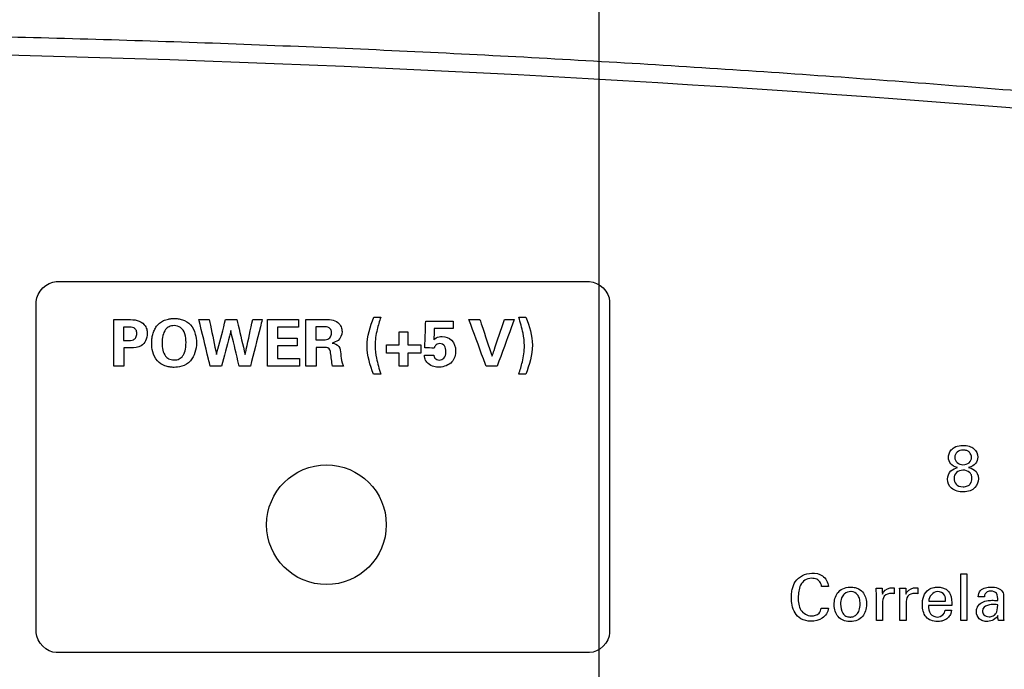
# Model space of a CAD drawing. Header units: inches. Extents: x 0 to 34, y 0 to 22.
# Tile 71 of 100: x 13.5 to 15, y 18.2 to 19.2. Entities that reach past the tile are written whole.
import ezdxf

# ---------------------------------------------------------------- set-up
doc = ezdxf.new("R2010")
doc.units = ezdxf.units.IN
doc.header["$LTSCALE"] = 1.87
doc.header["$MEASUREMENT"] = 0
doc.layers.get('0').update_dxf_attribs({"linetype": 'CONTINUOUS'})
doc.layers.add('DATUMCURVES', color=7, linetype='CONTINUOUS')
doc.layers.add('DIMENSIONS', color=7, linetype='CONTINUOUS')
doc.styles.get("Standard").update_dxf_attribs({"font": 'txt', "width": 0.8})
doc.dimstyles.new('DIMSTYLE_1', dxfattribs={"dimtxt": 0.125, "dimasz": 0.18, "dimexe": 0.18, "dimexo": 0.0625, "dimgap": 0.09, "dimtad": 0, "dimtih": 1, "dimtoh": 1, "dimdec": 3, "dimzin": 4, "dimdsep": 46, "dimtxsty": 'STANDARD', "dimblk": '_FILLED', "dimblk1": '_FILLED', "dimblk2": '_FILLED', "dimcen": 0.09, "dimadec": 0, "dimazin": 0, "dimtp": 0.001, "dimtm": 0.001, "dimtfac": 1, "dimtdec": 3, "dimtofl": 0, "dimtmove": 0, "dimatfit": 3, "dimldrblk": '_FILLED', "dimfxl": 1, "dimtolj": 1, "dimtzin": 4, "dimarcsym": 0})

# ---------------------------------------------------------------- blocks, each defined once
blk = doc.blocks.new('_FILLED')
at = {"color": 0, "linetype": 'BYBLOCK'}
blk.add_solid([(0, 0), (-1, 0.1736), (-1, -0.1736)], dxfattribs=at)
blk = doc.blocks.new('*D19')
at = {"layer": 'DIMENSIONS', "color": 2, "linetype": 'CONTINUOUS'}
for p, q in [((13.0541, 18.5223), (13.0541, 20.6551)), ((14.3524, 17.6723), (14.3524, 20.6551)), ((13.0541, 20.5301), (12.3312, 20.5301)), ((14.3524, 20.5301), (14.7124, 20.5301))]:
    blk.add_line(p, q, dxfattribs=at)
at = {"layer": 'DIMENSIONS', "color": 2, "linetype": 'CONTINUOUS', "xscale": 0.18, "yscale": 0.18, "zscale": 0.18}
blk.add_blockref('_FILLED', (13.0541, 20.5301), dxfattribs=at)
at = {"layer": 'DIMENSIONS', "color": 2, "linetype": 'CONTINUOUS', "xscale": 0.18, "yscale": 0.18, "zscale": 0.18, "rotation": 180}
blk.add_blockref('_FILLED', (14.3524, 20.5301), dxfattribs=at)
at = {"layer": 'DIMENSIONS', "color": 2, "linetype": 'CONTINUOUS', "width": 0.8}
for s, p in [('1.298', (10.9437, 20.4676)), ('[', (11.5687, 20.4676)), ('32.98', (11.6687, 20.4676)), (']', (12.1687, 20.4676))]:
    blk.add_text(s, height=0.125, dxfattribs=at).set_placement(p)
blk = doc.blocks.new('*D20')
at = {"layer": 'DIMENSIONS', "color": 2, "linetype": 'CONTINUOUS'}
for p, q in [((14.3524, 17.6723), (14.3524, 20.3602)), ((15.2391, 17.6723), (15.2391, 20.3602)), ((14.3524, 20.2352), (13.9924, 20.2352)), ((15.2391, 20.2352), (15.5981, 20.2352))]:
    blk.add_line(p, q, dxfattribs=at)
at = {"layer": 'DIMENSIONS', "color": 2, "linetype": 'CONTINUOUS', "xscale": 0.18, "yscale": 0.18, "zscale": 0.18}
blk.add_blockref('_FILLED', (14.3524, 20.2352), dxfattribs=at)
at = {"layer": 'DIMENSIONS', "color": 2, "linetype": 'CONTINUOUS', "xscale": 0.18, "yscale": 0.18, "zscale": 0.18, "rotation": 180}
blk.add_blockref('_FILLED', (15.2391, 20.2352), dxfattribs=at)
at = {"layer": 'DIMENSIONS', "color": 2, "linetype": 'CONTINUOUS', "width": 0.8}
for s, p in [('.887', (15.6606, 20.1727)), ('[', (16.1856, 20.1727)), ('22.52', (16.2856, 20.1727)), (']', (16.7856, 20.1727))]:
    blk.add_text(s, height=0.125, dxfattribs=at).set_placement(p)

msp = doc.modelspace()

# ---------------------------------------------------------------- linework, layer by layer
at = {"color": 7, "linetype": 'CONTINUOUS'}
msp.add_circle((13.9421, 18.4283), 0.09, dxfattribs=at)
msp.add_arc((12.8141, -7.6082), 26.75, 82.80027, 97.19973, dxfattribs=at)
msp.add_open_spline([(9.4796, 18.9592), (9.6001, 18.9744), (9.8423, 19.0034), (10.2074, 19.042), (10.5755, 19.0758), (10.9459, 19.1046), (11.3184, 19.1283), (11.6924, 19.1467), (12.0675, 19.16), (12.4433, 19.1679), (12.8194, 19.1705), (13.1956, 19.1677), (13.5714, 19.1597), (13.9464, 19.1463), (14.3204, 19.1277), (14.6928, 19.1038), (15.0632, 19.0749), (15.4313, 19.041), (15.7929, 19.0026), (16.0316, 18.974), (16.1485, 18.9592)], degree=3, knots=[0, 0, 0, 0, 0.054496, 0.109427, 0.164722, 0.220316, 0.276147, 0.332159, 0.388303, 0.444531, 0.5008, 0.557069, 0.613296, 0.669436, 0.725444, 0.781269, 0.836855, 0.892141, 0.947101, 1, 1, 1, 1], dxfattribs=at)
at = {"layer": 'DATUMCURVES', "color": 40, "linetype": 'CONTINUOUS'}
for points in [[(13.5055, 18.7638, 0.8645), (13.5055, 18.7779, 0.8645), (13.5214, 18.7938, 0.8645), (13.5355, 18.7938, 0.8645)], [(14.338, 18.7938, 0.8645), (14.3521, 18.7938, 0.8645), (14.368, 18.7779, 0.8645), (14.368, 18.7638, 0.8645)], [(14.0132, 18.7401, 0.8645), (14.0167, 18.7401, 0.8645), (14.0203, 18.7401, 0.8645), (14.0238, 18.7401, 0.8645)], [(14.2315, 18.7401, 0.8645), (14.235, 18.7401, 0.8645), (14.2385, 18.7401, 0.8645), (14.242, 18.7401, 0.8645)], [(13.6444, 18.7253, 0.8645), (13.6419, 18.7253, 0.8645), (13.6394, 18.7253, 0.8645), (13.6368, 18.7253, 0.8645)], [(13.9002, 18.7368, 0.8645), (13.9002, 18.733, 0.8645), (13.9002, 18.7292, 0.8645), (13.9002, 18.7254, 0.8645)], [(13.9362, 18.7258, 0.8645), (13.9328, 18.7258, 0.8645), (13.9295, 18.7258, 0.8645), (13.9261, 18.7258, 0.8645)], [(14.1327, 18.7343, 0.8645), (14.1327, 18.7306, 0.8645), (14.1327, 18.7269, 0.8645), (14.1327, 18.7232, 0.8645)], [(14.0515, 18.7184, 0.8645), (14.0558, 18.7184, 0.8645), (14.0602, 18.7184, 0.8645), (14.0645, 18.7184, 0.8645)], [(13.6368, 18.7051, 0.8645), (13.6389, 18.7051, 0.8645), (13.6409, 18.7051, 0.8645), (13.6429, 18.7051, 0.8645)], [(13.6949, 18.7012, 0.8645), (13.6949, 18.6943, 0.8645), (13.696, 18.687, 0.8645), (13.7001, 18.6815, 0.8645)], [(13.8982, 18.7086, 0.8645), (13.8982, 18.7048, 0.8645), (13.8982, 18.701, 0.8645), (13.8982, 18.6972, 0.8645)], [(13.9261, 18.7061, 0.8645), (13.9301, 18.7061, 0.8645), (13.9342, 18.7061, 0.8645), (13.9382, 18.7061, 0.8645)], [(13.9382, 18.7061, 0.8645), (13.9409, 18.7061, 0.8645), (13.9439, 18.7064, 0.8645), (13.9459, 18.7081, 0.8645)], [(14.0322, 18.6862, 0.8645), (14.0322, 18.6904, 0.8645), (14.0322, 18.6945, 0.8645), (14.0322, 18.6987, 0.8645)], [(14.0839, 18.6987, 0.8645), (14.0839, 18.6945, 0.8645), (14.0839, 18.6904, 0.8645), (14.0839, 18.6862, 0.8645)], [(13.6474, 18.6939, 0.8645), (13.644, 18.6939, 0.8645), (13.6406, 18.6939, 0.8645), (13.6372, 18.6939, 0.8645)], [(13.9398, 18.6949, 0.8645), (13.9354, 18.6949, 0.8645), (13.931, 18.6949, 0.8645), (13.9266, 18.6949, 0.8645)], [(13.9474, 18.691, 0.8645), (13.9464, 18.6937, 0.8645), (13.9426, 18.6949, 0.8645), (13.9398, 18.6949, 0.8645)], [(14.1041, 18.6938, 0.8645), (14.0994, 18.6939, 0.8645), (14.0947, 18.694, 0.8645), (14.09, 18.6942, 0.8645)], [(13.9013, 18.6782, 0.8645), (13.9013, 18.6743, 0.8645), (13.9013, 18.6704, 0.8645), (13.9013, 18.6666, 0.8645)], [(14.0645, 18.6666, 0.8645), (14.0602, 18.6666, 0.8645), (14.0558, 18.6666, 0.8645), (14.0515, 18.6666, 0.8645)], [(14.0237, 18.6546, 0.8645), (14.0202, 18.6546, 0.8645), (14.0166, 18.6546, 0.8645), (14.0131, 18.6546, 0.8645)], [(14.242, 18.6546, 0.8645), (14.2384, 18.6546, 0.8645), (14.2349, 18.6546, 0.8645), (14.2314, 18.6546, 0.8645)], [(14.8914, 18.5143, 0.8645), (14.8825, 18.5162, 0.8645), (14.8779, 18.5225, 0.8645), (14.8779, 18.5292, 0.8645)], [(14.9221, 18.5296, 0.8645), (14.9219, 18.5232, 0.8645), (14.9178, 18.5161, 0.8645), (14.9083, 18.5144, 0.8645)], [(14.8965, 18.3544, 0.8645), (14.8995, 18.3544, 0.8645), (14.9026, 18.3544, 0.8645), (14.9056, 18.3544, 0.8645)], [(14.6975, 18.3356, 0.8645), (14.694, 18.3356, 0.8645), (14.6905, 18.3356, 0.8645), (14.6871, 18.3356, 0.8645)], [(14.7695, 18.3232, 0.8645), (14.7695, 18.3265, 0.8645), (14.7693, 18.3298, 0.8645), (14.769, 18.3331, 0.8645)], [(14.769, 18.3331, 0.8645), (14.7721, 18.3331, 0.8645), (14.7752, 18.3331, 0.8645), (14.7783, 18.3331, 0.8645)], [(14.7783, 18.3331, 0.8645), (14.7783, 18.33, 0.8645), (14.7784, 18.3269, 0.8645), (14.7785, 18.3237, 0.8645)], [(14.7964, 18.3335, 0.8645), (14.7964, 18.3305, 0.8645), (14.7964, 18.3276, 0.8645), (14.7964, 18.3246, 0.8645)], [(14.8049, 18.3232, 0.8645), (14.8049, 18.3265, 0.8645), (14.8047, 18.3298, 0.8645), (14.8044, 18.3331, 0.8645)], [(14.8044, 18.3331, 0.8645), (14.8075, 18.3331, 0.8645), (14.8106, 18.3331, 0.8645), (14.8136, 18.3331, 0.8645)], [(14.8136, 18.3331, 0.8645), (14.8137, 18.33, 0.8645), (14.8138, 18.3269, 0.8645), (14.8139, 18.3237, 0.8645)], [(14.8318, 18.3335, 0.8645), (14.8318, 18.3305, 0.8645), (14.8318, 18.3276, 0.8645), (14.8318, 18.3246, 0.8645)], [(14.932, 18.3201, 0.8645), (14.9289, 18.3201, 0.8645), (14.9259, 18.3201, 0.8645), (14.9228, 18.3201, 0.8645)], [(14.6866, 18.3028, 0.8645), (14.6901, 18.3028, 0.8645), (14.6937, 18.3028, 0.8645), (14.6973, 18.3028, 0.8645)], [(14.8618, 18.2895, 0.8645), (14.8669, 18.2895, 0.8645), (14.8727, 18.2945, 0.8645), (14.8732, 18.2996, 0.8645)], [(14.8732, 18.2996, 0.8645), (14.8763, 18.2996, 0.8645), (14.8793, 18.2996, 0.8645), (14.8824, 18.2996, 0.8645)], [(14.9467, 18.3083, 0.8645), (14.9431, 18.3083, 0.8645), (14.9292, 18.3083, 0.8645), (14.9292, 18.2984, 0.8645)], [(14.952, 18.3081, 0.8645), (14.9504, 18.3083, 0.8645), (14.949, 18.3083, 0.8645), (14.9467, 18.3083, 0.8645)], [(14.7787, 18.2843, 0.8645), (14.7757, 18.2843, 0.8645), (14.7726, 18.2843, 0.8645), (14.7695, 18.2843, 0.8645)], [(14.8141, 18.2843, 0.8645), (14.8111, 18.2843, 0.8645), (14.808, 18.2843, 0.8645), (14.8049, 18.2843, 0.8645)], [(14.9056, 18.2843, 0.8645), (14.9026, 18.2843, 0.8645), (14.8995, 18.2843, 0.8645), (14.8965, 18.2843, 0.8645)], [(14.9531, 18.2843, 0.8645), (14.9524, 18.2867, 0.8645), (14.9522, 18.2892, 0.8645), (14.9522, 18.2916, 0.8645)], [(14.9613, 18.2843, 0.8645), (14.9586, 18.2843, 0.8645), (14.9558, 18.2843, 0.8645), (14.9531, 18.2843, 0.8645)], [(13.5355, 18.236, 0.8645), (13.5214, 18.236, 0.8645), (13.5055, 18.2518, 0.8645), (13.5055, 18.266, 0.8645)], [(14.368, 18.266, 0.8645), (14.368, 18.2518, 0.8645), (14.3521, 18.236, 0.8645), (14.338, 18.236, 0.8645)]]:
    msp.add_open_spline(points, degree=3, dxfattribs=at)
for points, knots in [([(13.5355, 18.7938, 0.8645), (13.5773, 18.7938, 0.8645), (13.8448, 18.7938, 0.8645), (14.1123, 18.7938, 0.8645), (14.338, 18.7938, 0.8645)], [0, 0, 0, 0, 0.15625, 1, 1, 1, 1]), ([(13.5055, 18.266, 0.8645), (13.5055, 18.2919, 0.8645), (13.5055, 18.4578, 0.8645), (13.5055, 18.6238, 0.8645), (13.5055, 18.7638, 0.8645)], [0, 0, 0, 0, 0.15625, 1, 1, 1, 1]), ([(14.368, 18.7638, 0.8645), (14.368, 18.7378, 0.8645), (14.368, 18.5719, 0.8645), (14.368, 18.406, 0.8645), (14.368, 18.266, 0.8645)], [0, 0, 0, 0, 0.15625, 1, 1, 1, 1]), ([(14.0131, 18.6546, 0.8645), (14.0076, 18.668, 0.8645), (13.9989, 18.6972, 0.8645), (14.0078, 18.7263, 0.8645), (14.0132, 18.7401, 0.8645)], [0, 0, 0, 0, 0.493444, 1, 1, 1, 1]), ([(14.0238, 18.7401, 0.8645), (14.0218, 18.734, 0.8645), (14.0174, 18.7201, 0.8645), (14.0143, 18.6992, 0.8645), (14.0171, 18.6764, 0.8645), (14.0214, 18.6625, 0.8645), (14.0237, 18.6546, 0.8645)], [0, 0, 0, 0, 0.221135, 0.501314, 0.716943, 1, 1, 1, 1]), ([(14.2314, 18.6546, 0.8645), (14.2334, 18.6607, 0.8645), (14.2378, 18.6747, 0.8645), (14.2409, 18.6956, 0.8645), (14.2381, 18.7183, 0.8645), (14.2337, 18.7322, 0.8645), (14.2315, 18.7401, 0.8645)], [0, 0, 0, 0, 0.221141, 0.50131, 0.717334, 1, 1, 1, 1]), ([(14.242, 18.7401, 0.8645), (14.2476, 18.7268, 0.8645), (14.2563, 18.6976, 0.8645), (14.2473, 18.6684, 0.8645), (14.242, 18.6546, 0.8645)], [0, 0, 0, 0, 0.492318, 1, 1, 1, 1]), ([(13.622, 18.7366, 0.8645), (13.6231, 18.7366, 0.8645), (13.6303, 18.7366, 0.8645), (13.6376, 18.7366, 0.8645), (13.6437, 18.7366, 0.8645)], [0, 0, 0, 0, 0.15625, 1, 1, 1, 1]), ([(13.622, 18.6666, 0.8645), (13.622, 18.6702, 0.8645), (13.622, 18.6936, 0.8645), (13.622, 18.7169, 0.8645), (13.622, 18.7366, 0.8645)], [0, 0, 0, 0, 0.15625, 1, 1, 1, 1]), ([(13.6368, 18.7253, 0.8645), (13.6368, 18.7242, 0.8645), (13.6368, 18.7175, 0.8645), (13.6368, 18.7107, 0.8645), (13.6368, 18.7051, 0.8645)], [0, 0, 0, 0, 0.15625, 1, 1, 1, 1]), ([(13.6429, 18.7051, 0.8645), (13.6458, 18.7051, 0.8645), (13.6507, 18.7051, 0.8645), (13.6562, 18.7097, 0.8645), (13.6571, 18.7155, 0.8645), (13.6562, 18.7212, 0.8645), (13.6514, 18.7252, 0.8645), (13.6471, 18.7253, 0.8645), (13.6444, 18.7253, 0.8645)], [0, 0, 0, 0, 0.234266, 0.361666, 0.529454, 0.678975, 0.792497, 1, 1, 1, 1]), ([(13.6437, 18.7366, 0.8645), (13.6483, 18.7366, 0.8645), (13.6571, 18.7367, 0.8645), (13.6678, 18.7308, 0.8645), (13.6719, 18.7226, 0.8645), (13.6727, 18.7142, 0.8645), (13.671, 18.7048, 0.8645), (13.6625, 18.6945, 0.8645), (13.6529, 18.6939, 0.8645), (13.6474, 18.6939, 0.8645)], [0, 0, 0, 0, 0.177803, 0.337096, 0.436412, 0.517024, 0.662065, 0.790939, 1, 1, 1, 1]), ([(13.7116, 18.6648, 0.8645), (13.7095, 18.6649, 0.8645), (13.7055, 18.6653, 0.8645), (13.6968, 18.6674, 0.8645), (13.686, 18.6741, 0.8645), (13.6796, 18.6886, 0.8645), (13.679, 18.7003, 0.8645), (13.6794, 18.7076, 0.8645), (13.6807, 18.7145, 0.8645), (13.683, 18.7209, 0.8645), (13.6863, 18.7266, 0.8645), (13.6909, 18.7315, 0.8645), (13.6957, 18.7346, 0.8645), (13.7003, 18.7365, 0.8645), (13.7035, 18.7373, 0.8645), (13.7062, 18.7378, 0.8645), (13.7083, 18.7381, 0.8645), (13.7102, 18.7382, 0.8645), (13.7114, 18.7383, 0.8645), (13.7124, 18.7383, 0.8645), (13.7124, 18.7383, 0.8645), (13.7129, 18.7383, 0.8645)], [0, 0, 0, 0, 0.037696, 0.081675, 0.169633, 0.275843, 0.382053, 0.459297, 0.53654, 0.613783, 0.691027, 0.76827, 0.845513, 0.884135, 0.922757, 0.942067, 0.961378, 0.980689, 0.990345, 0.995172, 1, 1, 1, 1]), ([(13.7308, 18.7025, 0.8645), (13.7308, 18.7059, 0.8645), (13.7299, 18.716, 0.8645), (13.7232, 18.7257, 0.8645), (13.7137, 18.7282, 0.8645), (13.705, 18.7263, 0.8645), (13.6966, 18.7193, 0.8645), (13.6948, 18.7093, 0.8645), (13.6949, 18.7012, 0.8645)], [0, 0, 0, 0, 0.147764, 0.296952, 0.446139, 0.562756, 0.679373, 1, 1, 1, 1]), ([(13.7129, 18.7383, 0.8645), (13.7134, 18.7383, 0.8645), (13.7159, 18.7383, 0.8645), (13.7198, 18.7379, 0.8645), (13.7277, 18.7363, 0.8645), (13.739, 18.7296, 0.8645), (13.7458, 18.7144, 0.8645), (13.747, 18.7, 0.8645), (13.745, 18.6869, 0.8645), (13.7374, 18.6721, 0.8645), (13.724, 18.6655, 0.8645), (13.7155, 18.6648, 0.8645), (13.712, 18.6648, 0.8645), (13.7116, 18.6648, 0.8645)], [0, 0, 0, 0, 0.020701, 0.041403, 0.082805, 0.165611, 0.256133, 0.346655, 0.480689, 0.614722, 0.797047, 0.979372, 1, 1, 1, 1]), ([(13.7673, 18.6664, 0.8645), (13.7664, 18.67, 0.8645), (13.7607, 18.6934, 0.8645), (13.755, 18.7168, 0.8645), (13.7502, 18.7366, 0.8645)], [0, 0, 0, 0, 0.15625, 1, 1, 1, 1]), ([(13.7502, 18.7366, 0.8645), (13.751, 18.7366, 0.8645), (13.7562, 18.7366, 0.8645), (13.7614, 18.7366, 0.8645), (13.7658, 18.7366, 0.8645)], [0, 0, 0, 0, 0.15625, 1, 1, 1, 1]), ([(13.7658, 18.7366, 0.8645), (13.7663, 18.7338, 0.8645), (13.77, 18.7163, 0.8645), (13.7736, 18.6987, 0.8645), (13.7766, 18.684, 0.8645)], [0, 0, 0, 0, 0.15625, 1, 1, 1, 1]), ([(13.7766, 18.684, 0.8645), (13.7774, 18.6867, 0.8645), (13.7819, 18.7042, 0.8645), (13.7865, 18.7218, 0.8645), (13.7904, 18.7366, 0.8645)], [0, 0, 0, 0, 0.15625, 1, 1, 1, 1]), ([(13.7904, 18.7366, 0.8645), (13.7912, 18.7366, 0.8645), (13.7969, 18.7366, 0.8645), (13.8026, 18.7366, 0.8645), (13.8074, 18.7366, 0.8645)], [0, 0, 0, 0, 0.15625, 1, 1, 1, 1]), ([(13.8074, 18.7366, 0.8645), (13.808, 18.7338, 0.8645), (13.8121, 18.7163, 0.8645), (13.8163, 18.6987, 0.8645), (13.8197, 18.684, 0.8645)], [0, 0, 0, 0, 0.15625, 1, 1, 1, 1]), ([(13.8197, 18.684, 0.8645), (13.8203, 18.6867, 0.8645), (13.8241, 18.7042, 0.8645), (13.8279, 18.7218, 0.8645), (13.8311, 18.7366, 0.8645)], [0, 0, 0, 0, 0.15625, 1, 1, 1, 1]), ([(13.8455, 18.7366, 0.8645), (13.8445, 18.7329, 0.8645), (13.8386, 18.7095, 0.8645), (13.8326, 18.6861, 0.8645), (13.8276, 18.6664, 0.8645)], [0, 0, 0, 0, 0.15625, 1, 1, 1, 1]), ([(13.8311, 18.7366, 0.8645), (13.8319, 18.7366, 0.8645), (13.8366, 18.7366, 0.8645), (13.8414, 18.7366, 0.8645), (13.8455, 18.7366, 0.8645)], [0, 0, 0, 0, 0.15625, 1, 1, 1, 1]), ([(13.8532, 18.7368, 0.8645), (13.8556, 18.7368, 0.8645), (13.8713, 18.7368, 0.8645), (13.887, 18.7368, 0.8645), (13.9002, 18.7368, 0.8645)], [0, 0, 0, 0, 0.15625, 1, 1, 1, 1]), ([(13.8532, 18.6666, 0.8645), (13.8532, 18.6702, 0.8645), (13.8532, 18.6936, 0.8645), (13.8532, 18.7171, 0.8645), (13.8532, 18.7368, 0.8645)], [0, 0, 0, 0, 0.15625, 1, 1, 1, 1]), ([(13.9002, 18.7254, 0.8645), (13.8986, 18.7254, 0.8645), (13.8879, 18.7254, 0.8645), (13.8772, 18.7254, 0.8645), (13.8682, 18.7254, 0.8645)], [0, 0, 0, 0, 0.15625, 1, 1, 1, 1]), ([(13.8682, 18.7254, 0.8645), (13.8682, 18.7245, 0.8645), (13.8682, 18.7189, 0.8645), (13.8682, 18.7133, 0.8645), (13.8682, 18.7086, 0.8645)], [0, 0, 0, 0, 0.15625, 1, 1, 1, 1]), ([(13.9112, 18.7368, 0.8645), (13.9126, 18.7368, 0.8645), (13.9216, 18.7368, 0.8645), (13.9306, 18.7368, 0.8645), (13.9381, 18.7368, 0.8645)], [0, 0, 0, 0, 0.15625, 1, 1, 1, 1]), ([(13.9112, 18.6666, 0.8645), (13.9112, 18.6702, 0.8645), (13.9112, 18.6936, 0.8645), (13.9112, 18.7171, 0.8645), (13.9112, 18.7368, 0.8645)], [0, 0, 0, 0, 0.15625, 1, 1, 1, 1]), ([(13.9261, 18.7258, 0.8645), (13.9261, 18.7247, 0.8645), (13.9261, 18.7182, 0.8645), (13.9261, 18.7116, 0.8645), (13.9261, 18.7061, 0.8645)], [0, 0, 0, 0, 0.15625, 1, 1, 1, 1]), ([(13.9459, 18.7081, 0.8645), (13.9468, 18.7087, 0.8645), (13.949, 18.7111, 0.8645), (13.9502, 18.7161, 0.8645), (13.9492, 18.7212, 0.8645), (13.946, 18.7246, 0.8645), (13.9415, 18.7259, 0.8645), (13.9381, 18.7258, 0.8645), (13.9362, 18.7258, 0.8645)], [0, 0, 0, 0, 0.121025, 0.326935, 0.522232, 0.642658, 0.793683, 1, 1, 1, 1]), ([(13.9381, 18.7368, 0.8645), (13.942, 18.7369, 0.8645), (13.9494, 18.7371, 0.8645), (13.9593, 18.7334, 0.8645), (13.9645, 18.726, 0.8645), (13.9666, 18.7162, 0.8645), (13.9618, 18.7051, 0.8645), (13.9539, 18.7022, 0.8645), (13.9509, 18.7014, 0.8645)], [0, 0, 0, 0, 0.186746, 0.361359, 0.491598, 0.608711, 0.84484, 1, 1, 1, 1]), ([(14.09, 18.6942, 0.8645), (14.0901, 18.6963, 0.8645), (14.0906, 18.7096, 0.8645), (14.0911, 18.723, 0.8645), (14.0915, 18.7343, 0.8645)], [0, 0, 0, 0, 0.15625, 1, 1, 1, 1]), ([(14.0915, 18.7343, 0.8645), (14.0937, 18.7343, 0.8645), (14.1074, 18.7343, 0.8645), (14.1211, 18.7343, 0.8645), (14.1327, 18.7343, 0.8645)], [0, 0, 0, 0, 0.15625, 1, 1, 1, 1]), ([(14.1824, 18.6666, 0.8645), (14.181, 18.6702, 0.8645), (14.1724, 18.6935, 0.8645), (14.1638, 18.7169, 0.8645), (14.1565, 18.7366, 0.8645)], [0, 0, 0, 0, 0.15625, 1, 1, 1, 1]), ([(14.1565, 18.7366, 0.8645), (14.1574, 18.7366, 0.8645), (14.1628, 18.7366, 0.8645), (14.1683, 18.7366, 0.8645), (14.1729, 18.7366, 0.8645)], [0, 0, 0, 0, 0.15625, 1, 1, 1, 1]), ([(14.1729, 18.7366, 0.8645), (14.1739, 18.7337, 0.8645), (14.18, 18.7153, 0.8645), (14.1861, 18.6969, 0.8645), (14.1913, 18.6814, 0.8645)], [0, 0, 0, 0, 0.15625, 1, 1, 1, 1]), ([(14.1913, 18.6814, 0.8645), (14.1923, 18.6843, 0.8645), (14.1984, 18.7027, 0.8645), (14.2046, 18.721, 0.8645), (14.2098, 18.7366, 0.8645)], [0, 0, 0, 0, 0.15625, 1, 1, 1, 1]), ([(14.2246, 18.7366, 0.8645), (14.2233, 18.7329, 0.8645), (14.2147, 18.7096, 0.8645), (14.2061, 18.6862, 0.8645), (14.1988, 18.6666, 0.8645)], [0, 0, 0, 0, 0.15625, 1, 1, 1, 1]), ([(14.2098, 18.7366, 0.8645), (14.2106, 18.7366, 0.8645), (14.2155, 18.7366, 0.8645), (14.2205, 18.7366, 0.8645), (14.2246, 18.7366, 0.8645)], [0, 0, 0, 0, 0.15625, 1, 1, 1, 1]), ([(13.7981, 18.72, 0.8645), (13.7974, 18.7172, 0.8645), (13.7929, 18.6993, 0.8645), (13.7883, 18.6814, 0.8645), (13.7844, 18.6664, 0.8645)], [0, 0, 0, 0, 0.15625, 1, 1, 1, 1]), ([(13.8109, 18.6664, 0.8645), (13.8102, 18.6691, 0.8645), (13.806, 18.687, 0.8645), (13.8017, 18.7049, 0.8645), (13.7981, 18.72, 0.8645)], [0, 0, 0, 0, 0.15625, 1, 1, 1, 1]), ([(14.0515, 18.6987, 0.8645), (14.0515, 18.6998, 0.8645), (14.0515, 18.7063, 0.8645), (14.0515, 18.7128, 0.8645), (14.0515, 18.7184, 0.8645)], [0, 0, 0, 0, 0.15625, 1, 1, 1, 1]), ([(14.0645, 18.7184, 0.8645), (14.0645, 18.7173, 0.8645), (14.0645, 18.7108, 0.8645), (14.0645, 18.7043, 0.8645), (14.0645, 18.6987, 0.8645)], [0, 0, 0, 0, 0.15625, 1, 1, 1, 1]), ([(14.1044, 18.7232, 0.8645), (14.1043, 18.7224, 0.8645), (14.1041, 18.7168, 0.8645), (14.1038, 18.7111, 0.8645), (14.1035, 18.7064, 0.8645)], [0, 0, 0, 0, 0.15625, 1, 1, 1, 1]), ([(14.1035, 18.7064, 0.8645), (14.1058, 18.7084, 0.8645), (14.11, 18.711, 0.8645), (14.1147, 18.7113, 0.8645), (14.1163, 18.7113, 0.8645)], [0, 0, 0, 0, 0.650184, 1, 1, 1, 1]), ([(14.1327, 18.7232, 0.8645), (14.1312, 18.7232, 0.8645), (14.1218, 18.7232, 0.8645), (14.1123, 18.7232, 0.8645), (14.1044, 18.7232, 0.8645)], [0, 0, 0, 0, 0.15625, 1, 1, 1, 1]), ([(14.1163, 18.7113, 0.8645), (14.1214, 18.7113, 0.8645), (14.1329, 18.7069, 0.8645), (14.1382, 18.6895, 0.8645), (14.1326, 18.6703, 0.8645), (14.1183, 18.6651, 0.8645), (14.1107, 18.6651, 0.8645), (14.11, 18.6651, 0.8645)], [0, 0, 0, 0, 0.210931, 0.44632, 0.689759, 0.970821, 1, 1, 1, 1]), ([(13.7001, 18.6815, 0.8645), (13.7012, 18.6801, 0.8645), (13.7039, 18.6773, 0.8645), (13.7123, 18.6753, 0.8645), (13.7213, 18.677, 0.8645), (13.727, 18.6827, 0.8645), (13.7308, 18.6913, 0.8645), (13.7308, 18.7025, 0.8645)], [0, 0, 0, 0, 0.193568, 0.387136, 0.556661, 0.726186, 1, 1, 1, 1]), ([(13.8682, 18.7086, 0.8645), (13.8698, 18.7086, 0.8645), (13.8798, 18.7086, 0.8645), (13.8898, 18.7086, 0.8645), (13.8982, 18.7086, 0.8645)], [0, 0, 0, 0, 0.15625, 1, 1, 1, 1]), ([(13.8982, 18.6972, 0.8645), (13.8966, 18.6972, 0.8645), (13.8866, 18.6972, 0.8645), (13.8767, 18.6972, 0.8645), (13.8682, 18.6972, 0.8645)], [0, 0, 0, 0, 0.15625, 1, 1, 1, 1]), ([(13.8682, 18.6972, 0.8645), (13.8682, 18.6962, 0.8645), (13.8682, 18.6899, 0.8645), (13.8682, 18.6835, 0.8645), (13.8682, 18.6782, 0.8645)], [0, 0, 0, 0, 0.15625, 1, 1, 1, 1]), ([(13.9509, 18.7014, 0.8645), (13.9545, 18.701, 0.8645), (13.9628, 18.6974, 0.8645), (13.963, 18.689, 0.8645), (13.9635, 18.6852, 0.8645)], [0, 0, 0, 0, 0.489928, 1, 1, 1, 1]), ([(14.0322, 18.6987, 0.8645), (14.0332, 18.6987, 0.8645), (14.0396, 18.6987, 0.8645), (14.0461, 18.6987, 0.8645), (14.0515, 18.6987, 0.8645)], [0, 0, 0, 0, 0.15625, 1, 1, 1, 1]), ([(14.0645, 18.6987, 0.8645), (14.0655, 18.6987, 0.8645), (14.072, 18.6987, 0.8645), (14.0784, 18.6987, 0.8645), (14.0839, 18.6987, 0.8645)], [0, 0, 0, 0, 0.15625, 1, 1, 1, 1]), ([(14.1218, 18.6875, 0.8645), (14.1218, 18.6878, 0.8645), (14.1219, 18.6912, 0.8645), (14.1212, 18.6958, 0.8645), (14.117, 18.7, 0.8645), (14.1128, 18.7008, 0.8645), (14.1089, 18.7001, 0.8645), (14.1056, 18.6976, 0.8645), (14.1045, 18.6952, 0.8645), (14.1041, 18.6938, 0.8645)], [0, 0, 0, 0, 0.029897, 0.32586, 0.456122, 0.600389, 0.739382, 0.84841, 1, 1, 1, 1]), ([(13.6372, 18.6939, 0.8645), (13.6372, 18.6924, 0.8645), (13.6372, 18.6833, 0.8645), (13.6372, 18.6742, 0.8645), (13.6372, 18.6666, 0.8645)], [0, 0, 0, 0, 0.15625, 1, 1, 1, 1]), ([(13.9266, 18.6949, 0.8645), (13.9266, 18.6935, 0.8645), (13.9266, 18.684, 0.8645), (13.9266, 18.6745, 0.8645), (13.9266, 18.6666, 0.8645)], [0, 0, 0, 0, 0.15625, 1, 1, 1, 1]), ([(13.9512, 18.6666, 0.8645), (13.95, 18.6732, 0.8645), (13.949, 18.6813, 0.8645), (13.9479, 18.6895, 0.8645), (13.9474, 18.691, 0.8645)], [0, 0, 0, 0, 0.817556, 1, 1, 1, 1]), ([(13.9635, 18.6852, 0.8645), (13.9641, 18.6807, 0.8645), (13.9646, 18.6742, 0.8645), (13.9668, 18.6681, 0.8645), (13.9678, 18.6666, 0.8645)], [0, 0, 0, 0, 0.715286, 1, 1, 1, 1]), ([(14.0515, 18.6862, 0.8645), (14.0505, 18.6862, 0.8645), (14.044, 18.6862, 0.8645), (14.0376, 18.6862, 0.8645), (14.0322, 18.6862, 0.8645)], [0, 0, 0, 0, 0.15625, 1, 1, 1, 1]), ([(14.0515, 18.6666, 0.8645), (14.0515, 18.6676, 0.8645), (14.0515, 18.6741, 0.8645), (14.0515, 18.6807, 0.8645), (14.0515, 18.6862, 0.8645)], [0, 0, 0, 0, 0.15625, 1, 1, 1, 1]), ([(14.0839, 18.6862, 0.8645), (14.0829, 18.6862, 0.8645), (14.0764, 18.6862, 0.8645), (14.07, 18.6862, 0.8645), (14.0645, 18.6862, 0.8645)], [0, 0, 0, 0, 0.15625, 1, 1, 1, 1]), ([(14.0645, 18.6862, 0.8645), (14.0645, 18.6852, 0.8645), (14.0645, 18.6786, 0.8645), (14.0645, 18.6721, 0.8645), (14.0645, 18.6666, 0.8645)], [0, 0, 0, 0, 0.15625, 1, 1, 1, 1]), ([(14.0894, 18.6833, 0.8645), (14.0902, 18.6833, 0.8645), (14.095, 18.6833, 0.8645), (14.0998, 18.6833, 0.8645), (14.1038, 18.6833, 0.8645)], [0, 0, 0, 0, 0.15625, 1, 1, 1, 1]), ([(14.11, 18.6651, 0.8645), (14.1072, 18.6652, 0.8645), (14.101, 18.6664, 0.8645), (14.0934, 18.6711, 0.8645), (14.0899, 18.6778, 0.8645), (14.0895, 18.6817, 0.8645), (14.0894, 18.6833, 0.8645)], [0, 0, 0, 0, 0.27717, 0.617668, 0.839984, 1, 1, 1, 1]), ([(14.1038, 18.6833, 0.8645), (14.1037, 18.6817, 0.8645), (14.1051, 18.6776, 0.8645), (14.1119, 18.6745, 0.8645), (14.1202, 18.6783, 0.8645), (14.1216, 18.6842, 0.8645), (14.1218, 18.6875, 0.8645)], [0, 0, 0, 0, 0.159429, 0.413216, 0.677121, 1, 1, 1, 1]), ([(13.6372, 18.6666, 0.8645), (13.6364, 18.6666, 0.8645), (13.6314, 18.6666, 0.8645), (13.6263, 18.6666, 0.8645), (13.622, 18.6666, 0.8645)], [0, 0, 0, 0, 0.15625, 1, 1, 1, 1]), ([(13.7844, 18.6664, 0.8645), (13.7835, 18.6664, 0.8645), (13.7778, 18.6664, 0.8645), (13.7721, 18.6664, 0.8645), (13.7673, 18.6664, 0.8645)], [0, 0, 0, 0, 0.15625, 1, 1, 1, 1]), ([(13.8276, 18.6664, 0.8645), (13.8267, 18.6664, 0.8645), (13.8211, 18.6664, 0.8645), (13.8156, 18.6664, 0.8645), (13.8109, 18.6664, 0.8645)], [0, 0, 0, 0, 0.15625, 1, 1, 1, 1]), ([(13.9013, 18.6666, 0.8645), (13.8988, 18.6666, 0.8645), (13.8827, 18.6666, 0.8645), (13.8667, 18.6666, 0.8645), (13.8532, 18.6666, 0.8645)], [0, 0, 0, 0, 0.15625, 1, 1, 1, 1]), ([(13.8682, 18.6782, 0.8645), (13.87, 18.6782, 0.8645), (13.881, 18.6782, 0.8645), (13.892, 18.6782, 0.8645), (13.9013, 18.6782, 0.8645)], [0, 0, 0, 0, 0.15625, 1, 1, 1, 1]), ([(13.9266, 18.6666, 0.8645), (13.9258, 18.6666, 0.8645), (13.9206, 18.6666, 0.8645), (13.9155, 18.6666, 0.8645), (13.9112, 18.6666, 0.8645)], [0, 0, 0, 0, 0.15625, 1, 1, 1, 1]), ([(13.9678, 18.6666, 0.8645), (13.9669, 18.6666, 0.8645), (13.9614, 18.6666, 0.8645), (13.9558, 18.6666, 0.8645), (13.9512, 18.6666, 0.8645)], [0, 0, 0, 0, 0.15625, 1, 1, 1, 1]), ([(14.1988, 18.6666, 0.8645), (14.1979, 18.6666, 0.8645), (14.1925, 18.6666, 0.8645), (14.187, 18.6666, 0.8645), (14.1824, 18.6666, 0.8645)], [0, 0, 0, 0, 0.15625, 1, 1, 1, 1]), ([(14.8779, 18.5292, 0.8645), (14.8779, 18.5322, 0.8645), (14.8795, 18.5391, 0.8645), (14.888, 18.5461, 0.8645), (14.8987, 18.5482, 0.8645), (14.9097, 18.5466, 0.8645), (14.9189, 18.5416, 0.8645), (14.9222, 18.5346, 0.8645), (14.9221, 18.5296, 0.8645)], [0, 0, 0, 0, 0.277538, 0.416307, 0.555076, 0.666307, 0.777538, 1, 1, 1, 1]), ([(14.9001, 18.5404, 0.8645), (14.8963, 18.5405, 0.8645), (14.8902, 18.5384, 0.8645), (14.886, 18.5296, 0.8645), (14.89, 18.5206, 0.8645), (14.8965, 18.5186, 0.8645), (14.8998, 18.5185, 0.8645)], [0, 0, 0, 0, 0.253704, 0.507408, 0.753704, 1, 1, 1, 1]), ([(14.8998, 18.5185, 0.8645), (14.9032, 18.5185, 0.8645), (14.9101, 18.5206, 0.8645), (14.914, 18.5291, 0.8645), (14.9109, 18.5366, 0.8645), (14.9058, 18.5399, 0.8645), (14.9019, 18.5404, 0.8645), (14.9001, 18.5404, 0.8645)], [0, 0, 0, 0, 0.259597, 0.519193, 0.759597, 0.879798, 1, 1, 1, 1]), ([(14.8909, 18.4788, 0.8645), (14.8878, 18.4796, 0.8645), (14.8806, 18.4831, 0.8645), (14.8743, 18.4958, 0.8645), (14.8807, 18.5107, 0.8645), (14.8884, 18.5133, 0.8645), (14.8914, 18.5143, 0.8645)], [0, 0, 0, 0, 0.199733, 0.495035, 0.751504, 1, 1, 1, 1]), ([(14.8995, 18.5103, 0.8645), (14.8959, 18.5101, 0.8645), (14.8889, 18.5073, 0.8645), (14.8852, 18.4991, 0.8645), (14.8883, 18.4888, 0.8645), (14.8947, 18.4852, 0.8645), (14.8999, 18.4853, 0.8645)], [0, 0, 0, 0, 0.275941, 0.568113, 0.784056, 1, 1, 1, 1]), ([(14.9083, 18.5144, 0.8645), (14.9103, 18.5138, 0.8645), (14.9176, 18.5121, 0.8645), (14.9251, 18.5003, 0.8645), (14.9199, 18.4827, 0.8645), (14.9062, 18.4767, 0.8645), (14.8939, 18.4779, 0.8645), (14.8909, 18.4788, 0.8645)], [0, 0, 0, 0, 0.273139, 0.546278, 0.739922, 0.933565, 1, 1, 1, 1]), ([(14.8999, 18.4853, 0.8645), (14.9021, 18.4854, 0.8645), (14.9072, 18.4862, 0.8645), (14.9122, 18.4905, 0.8645), (14.9138, 18.4976, 0.8645), (14.9127, 18.5034, 0.8645), (14.9089, 18.5084, 0.8645), (14.9034, 18.5103, 0.8645), (14.8997, 18.5103, 0.8645), (14.8995, 18.5103, 0.8645)], [0, 0, 0, 0, 0.098946, 0.197892, 0.395783, 0.542447, 0.689111, 0.982439, 1, 1, 1, 1]), ([(14.6421, 18.3267, 0.8645), (14.6423, 18.328, 0.8645), (14.6433, 18.3336, 0.8645), (14.6482, 18.3482, 0.8645), (14.6684, 18.3577, 0.8645), (14.69, 18.3534, 0.8645), (14.697, 18.3417, 0.8645), (14.6975, 18.3356, 0.8645)], [0, 0, 0, 0, 0.050504, 0.212112, 0.562402, 0.769179, 1, 1, 1, 1]), ([(14.6871, 18.3356, 0.8645), (14.6867, 18.338, 0.8645), (14.6853, 18.3425, 0.8645), (14.6794, 18.3471, 0.8645), (14.6711, 18.3483, 0.8645), (14.6613, 18.3461, 0.8645), (14.6549, 18.3377, 0.8645), (14.6524, 18.3283, 0.8645), (14.6518, 18.3188, 0.8645), (14.652, 18.3121, 0.8645), (14.6526, 18.3089, 0.8645)], [0, 0, 0, 0, 0.106264, 0.188098, 0.304115, 0.455535, 0.589554, 0.72947, 0.864152, 1, 1, 1, 1]), ([(14.8965, 18.2843, 0.8645), (14.8965, 18.288, 0.8645), (14.8965, 18.3114, 0.8645), (14.8965, 18.3347, 0.8645), (14.8965, 18.3544, 0.8645)], [0, 0, 0, 0, 0.15625, 1, 1, 1, 1]), ([(14.9056, 18.3544, 0.8645), (14.9056, 18.3508, 0.8645), (14.9056, 18.3274, 0.8645), (14.9056, 18.304, 0.8645), (14.9056, 18.2843, 0.8645)], [0, 0, 0, 0, 0.15625, 1, 1, 1, 1]), ([(14.6973, 18.3028, 0.8645), (14.6967, 18.297, 0.8645), (14.6893, 18.2855, 0.8645), (14.6718, 18.2822, 0.8645), (14.6561, 18.2851, 0.8645), (14.6463, 18.2953, 0.8645), (14.6423, 18.307, 0.8645), (14.6413, 18.3176, 0.8645), (14.6418, 18.324, 0.8645), (14.6421, 18.3267, 0.8645)], [0, 0, 0, 0, 0.184361, 0.370622, 0.533179, 0.666667, 0.796243, 0.91542, 1, 1, 1, 1]), ([(14.7289, 18.2827, 0.8645), (14.7256, 18.2828, 0.8645), (14.7186, 18.2843, 0.8645), (14.7091, 18.2915, 0.8645), (14.7044, 18.3064, 0.8645), (14.7081, 18.324, 0.8645), (14.7182, 18.3326, 0.8645), (14.7258, 18.3345, 0.8645), (14.7308, 18.3344, 0.8645)], [0, 0, 0, 0, 0.123708, 0.261161, 0.536068, 0.768034, 0.884017, 1, 1, 1, 1]), ([(14.7315, 18.3277, 0.8645), (14.7313, 18.3277, 0.8645), (14.728, 18.3277, 0.8645), (14.7222, 18.3263, 0.8645), (14.7167, 18.3189, 0.8645), (14.7148, 18.308, 0.8645), (14.7172, 18.2965, 0.8645), (14.7224, 18.2913, 0.8645), (14.7261, 18.29, 0.8645), (14.7282, 18.2896, 0.8645), (14.7298, 18.2895, 0.8645), (14.7302, 18.2895, 0.8645)], [0, 0, 0, 0, 0.022796, 0.317896, 0.465446, 0.612995, 0.806498, 0.903249, 0.951624, 0.975812, 1, 1, 1, 1]), ([(14.7308, 18.3344, 0.8645), (14.733, 18.3344, 0.8645), (14.7378, 18.3339, 0.8645), (14.7447, 18.3313, 0.8645), (14.7507, 18.3257, 0.8645), (14.7542, 18.3173, 0.8645), (14.7551, 18.3075, 0.8645), (14.7537, 18.2985, 0.8645), (14.7491, 18.2899, 0.8645), (14.7416, 18.2842, 0.8645), (14.7335, 18.2826, 0.8645), (14.7293, 18.2827, 0.8645), (14.7289, 18.2827, 0.8645)], [0, 0, 0, 0, 0.051339, 0.102679, 0.205357, 0.308036, 0.410714, 0.554545, 0.698376, 0.842208, 0.986039, 1, 1, 1, 1]), ([(14.7302, 18.2895, 0.8645), (14.7308, 18.2895, 0.8645), (14.7307, 18.2895, 0.8645), (14.7318, 18.2896, 0.8645), (14.7332, 18.2898, 0.8645), (14.7355, 18.2904, 0.8645), (14.738, 18.2918, 0.8645), (14.7403, 18.2937, 0.8645), (14.7422, 18.2963, 0.8645), (14.7443, 18.3008, 0.8645), (14.7454, 18.3085, 0.8645), (14.7443, 18.3176, 0.8645), (14.7405, 18.325, 0.8645), (14.7357, 18.3276, 0.8645), (14.7315, 18.3277, 0.8645)], [0, 0, 0, 0, 0.017305, 0.034609, 0.069218, 0.138437, 0.207655, 0.276874, 0.346092, 0.415311, 0.553747, 0.668326, 0.782904, 1, 1, 1, 1]), ([(14.7785, 18.3237, 0.8645), (14.7797, 18.3286, 0.8645), (14.7873, 18.3339, 0.8645), (14.7943, 18.3337, 0.8645), (14.7964, 18.3335, 0.8645)], [0, 0, 0, 0, 0.705178, 1, 1, 1, 1]), ([(14.8139, 18.3237, 0.8645), (14.8151, 18.3286, 0.8645), (14.8226, 18.3339, 0.8645), (14.8297, 18.3337, 0.8645), (14.8318, 18.3335, 0.8645)], [0, 0, 0, 0, 0.705118, 1, 1, 1, 1]), ([(14.8387, 18.3079, 0.8645), (14.8387, 18.3123, 0.8645), (14.8394, 18.3211, 0.8645), (14.8466, 18.3307, 0.8645), (14.855, 18.3341, 0.8645), (14.8621, 18.3346, 0.8645), (14.8685, 18.334, 0.8645), (14.8757, 18.3311, 0.8645), (14.8829, 18.3221, 0.8645), (14.883, 18.3127, 0.8645), (14.8829, 18.3071, 0.8645)], [0, 0, 0, 0, 0.166521, 0.324087, 0.424333, 0.499762, 0.591077, 0.664649, 0.788294, 1, 1, 1, 1]), ([(14.8735, 18.3135, 0.8645), (14.8736, 18.3165, 0.8645), (14.8731, 18.324, 0.8645), (14.8584, 18.332, 0.8645), (14.8483, 18.32, 0.8645), (14.8482, 18.3135, 0.8645)], [0, 0, 0, 0, 0.225831, 0.51433, 1, 1, 1, 1]), ([(14.9228, 18.3201, 0.8645), (14.9232, 18.3234, 0.8645), (14.9249, 18.3299, 0.8645), (14.9336, 18.334, 0.8645), (14.9426, 18.3349, 0.8645), (14.952, 18.3339, 0.8645), (14.9601, 18.3284, 0.8645), (14.9609, 18.3225, 0.8645), (14.9609, 18.3199, 0.8645)], [0, 0, 0, 0, 0.183115, 0.339763, 0.49774, 0.692553, 0.857355, 1, 1, 1, 1]), ([(14.9418, 18.3284, 0.8645), (14.94, 18.3284, 0.8645), (14.935, 18.328, 0.8645), (14.9321, 18.3229, 0.8645), (14.932, 18.3201, 0.8645)], [0, 0, 0, 0, 0.394115, 1, 1, 1, 1]), ([(14.952, 18.3144, 0.8645), (14.952, 18.318, 0.8645), (14.9528, 18.3262, 0.8645), (14.9448, 18.3284, 0.8645), (14.9418, 18.3284, 0.8645)], [0, 0, 0, 0, 0.547402, 1, 1, 1, 1]), ([(14.7695, 18.2843, 0.8645), (14.7695, 18.2864, 0.8645), (14.7695, 18.2993, 0.8645), (14.7695, 18.3123, 0.8645), (14.7695, 18.3232, 0.8645)], [0, 0, 0, 0, 0.15625, 1, 1, 1, 1]), ([(14.7921, 18.3251, 0.8645), (14.7882, 18.3251, 0.8645), (14.7795, 18.3225, 0.8645), (14.7787, 18.3139, 0.8645), (14.7787, 18.3103, 0.8645)], [0, 0, 0, 0, 0.51506, 1, 1, 1, 1]), ([(14.7964, 18.3246, 0.8645), (14.7959, 18.3248, 0.8645), (14.7944, 18.3251, 0.8645), (14.7929, 18.3251, 0.8645), (14.7921, 18.3251, 0.8645)], [0, 0, 0, 0, 0.404719, 1, 1, 1, 1]), ([(14.8049, 18.2843, 0.8645), (14.8049, 18.2864, 0.8645), (14.8049, 18.2993, 0.8645), (14.8049, 18.3123, 0.8645), (14.8049, 18.3232, 0.8645)], [0, 0, 0, 0, 0.15625, 1, 1, 1, 1]), ([(14.8275, 18.3251, 0.8645), (14.8236, 18.3251, 0.8645), (14.8149, 18.3225, 0.8645), (14.8141, 18.3139, 0.8645), (14.8141, 18.3103, 0.8645)], [0, 0, 0, 0, 0.51506, 1, 1, 1, 1]), ([(14.8318, 18.3246, 0.8645), (14.8313, 18.3248, 0.8645), (14.8298, 18.3251, 0.8645), (14.8283, 18.3251, 0.8645), (14.8275, 18.3251, 0.8645)], [0, 0, 0, 0, 0.405029, 1, 1, 1, 1]), ([(14.8482, 18.3135, 0.8645), (14.8495, 18.3135, 0.8645), (14.8579, 18.3135, 0.8645), (14.8664, 18.3135, 0.8645), (14.8735, 18.3135, 0.8645)], [0, 0, 0, 0, 0.15625, 1, 1, 1, 1]), ([(14.9218, 18.3048, 0.8645), (14.9234, 18.3076, 0.8645), (14.9281, 18.3123, 0.8645), (14.937, 18.3143, 0.8645), (14.9449, 18.3148, 0.8645), (14.9498, 18.3145, 0.8645), (14.952, 18.3144, 0.8645)], [0, 0, 0, 0, 0.280865, 0.56211, 0.801377, 1, 1, 1, 1]), ([(14.9609, 18.3199, 0.8645), (14.9609, 18.3187, 0.8645), (14.9608, 18.3109, 0.8645), (14.9607, 18.3031, 0.8645), (14.9606, 18.2966, 0.8645)], [0, 0, 0, 0, 0.15625, 1, 1, 1, 1]), ([(14.6526, 18.3089, 0.8645), (14.6531, 18.3057, 0.8645), (14.656, 18.2969, 0.8645), (14.6695, 18.2891, 0.8645), (14.6834, 18.2933, 0.8645), (14.6861, 18.3001, 0.8645), (14.6866, 18.3028, 0.8645)], [0, 0, 0, 0, 0.199082, 0.578024, 0.830513, 1, 1, 1, 1]), ([(14.7787, 18.3103, 0.8645), (14.7787, 18.3089, 0.8645), (14.7787, 18.3003, 0.8645), (14.7787, 18.2916, 0.8645), (14.7787, 18.2843, 0.8645)], [0, 0, 0, 0, 0.15625, 1, 1, 1, 1]), ([(14.8141, 18.3103, 0.8645), (14.8141, 18.3089, 0.8645), (14.8141, 18.3003, 0.8645), (14.8141, 18.2916, 0.8645), (14.8141, 18.2843, 0.8645)], [0, 0, 0, 0, 0.15625, 1, 1, 1, 1]), ([(14.8824, 18.2996, 0.8645), (14.8822, 18.2981, 0.8645), (14.8817, 18.2943, 0.8645), (14.8784, 18.289, 0.8645), (14.8734, 18.2852, 0.8645), (14.8674, 18.2832, 0.8645), (14.8602, 18.2826, 0.8645), (14.8516, 18.2837, 0.8645), (14.8407, 18.2912, 0.8645), (14.8387, 18.3015, 0.8645), (14.8387, 18.3079, 0.8645)], [0, 0, 0, 0, 0.069179, 0.165443, 0.267813, 0.34321, 0.439371, 0.589725, 0.717402, 1, 1, 1, 1]), ([(14.8478, 18.3071, 0.8645), (14.8477, 18.3028, 0.8645), (14.8487, 18.2934, 0.8645), (14.8578, 18.2895, 0.8645), (14.8618, 18.2895, 0.8645)], [0, 0, 0, 0, 0.521056, 1, 1, 1, 1]), ([(14.8829, 18.3071, 0.8645), (14.881, 18.3071, 0.8645), (14.8693, 18.3071, 0.8645), (14.8576, 18.3071, 0.8645), (14.8478, 18.3071, 0.8645)], [0, 0, 0, 0, 0.15625, 1, 1, 1, 1]), ([(14.9522, 18.2916, 0.8645), (14.9494, 18.2865, 0.8645), (14.9404, 18.2817, 0.8645), (14.93, 18.2834, 0.8645), (14.9225, 18.2873, 0.8645), (14.919, 18.2959, 0.8645), (14.9205, 18.3023, 0.8645), (14.9217, 18.3046, 0.8645), (14.9218, 18.3048, 0.8645)], [0, 0, 0, 0, 0.347898, 0.497085, 0.620459, 0.842044, 0.98568, 1, 1, 1, 1]), ([(14.9292, 18.2984, 0.8645), (14.9292, 18.2969, 0.8645), (14.9299, 18.2926, 0.8645), (14.9374, 18.2892, 0.8645), (14.9458, 18.2908, 0.8645), (14.9514, 18.2965, 0.8645), (14.9518, 18.3012, 0.8645), (14.952, 18.3081, 0.8645)], [0, 0, 0, 0, 0.235782, 0.471563, 0.606679, 0.741796, 1, 1, 1, 1]), ([(14.9606, 18.2966, 0.8645), (14.9606, 18.2961, 0.8645), (14.9606, 18.292, 0.8645), (14.9608, 18.2879, 0.8645), (14.9613, 18.2843, 0.8645)], [0, 0, 0, 0, 0.125707, 1, 1, 1, 1]), ([(14.338, 18.236, 0.8645), (14.2962, 18.236, 0.8645), (14.0287, 18.236, 0.8645), (13.7612, 18.236, 0.8645), (13.5355, 18.236, 0.8645)], [0, 0, 0, 0, 0.15625, 1, 1, 1, 1])]:
    msp.add_open_spline(points, degree=3, knots=knots, dxfattribs=at)

# ---------------------------------------------------------------- dimensions: what is measured, and where the dimension line sits
at = {"layer": 'DIMENSIONS', "color": 2, "linetype": 'CONTINUOUS'}
for base, p1, p2, picture, middle in [((13.0541, 20.5301), (14.3524, 17.6723), (13.0541, 18.5223), '*D19', (11.6062, 20.5301)), ((14.3524, 20.2352), (15.2391, 17.6723), (14.3524, 17.6723), '*D20', (16.2731, 20.2352))]:
    dim = msp.add_linear_dim(base=base, p1=p1, p2=p2, angle=180, dimstyle='DIMSTYLE_1', dxfattribs=at)
    dim.commit()
    dim.dimension.update_dxf_attribs({"geometry": picture, "text_midpoint": middle, "dimtype": 160})

doc.saveas('drawing.dxf')
